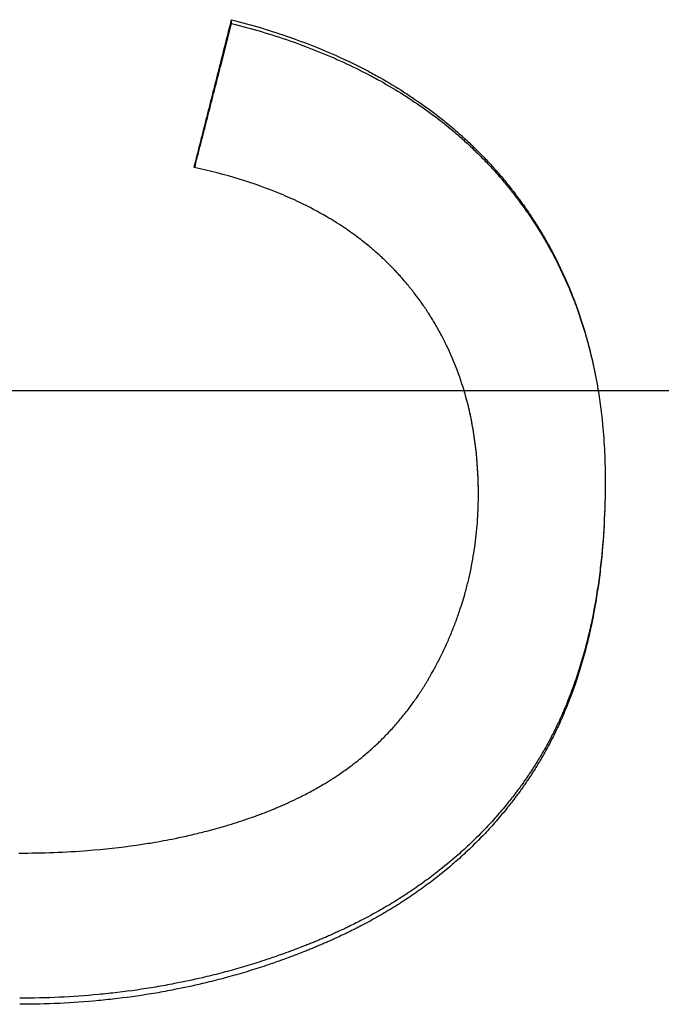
# Model space of a CAD drawing. Extents: x -0.04 to 9.89, y -1.2 to 1.2.
# Tile 6 of 10: x 0.75 to 0.89, y -0.13 to 0.08. Entities that reach past the tile are written whole.
import ezdxf

# ---------------------------------------------------------------- set-up
doc = ezdxf.new("R2010")
doc.units = 0
doc.header["$MEASUREMENT"] = 0
doc.linetypes.add('CHAIN', pattern=[0.7087, 0.4724, -0.0591, 0.1181, -0.0591])
doc.layers.get('0').update_dxf_attribs({"linetype": 'CONTINUOUS'})

msp = doc.modelspace()

# ---------------------------------------------------------------- linework, layer by layer
msp.add_line((0.79381, 0.07897), (0.79381, 0.07976))
at = {"linetype": 'CHAIN'}
msp.add_line((-0.045, 0), (9.88752, 0), dxfattribs=at)
for points, knots in [([(0.78576, 0.048), (0.78621, 0.04977), (0.78666, 0.05153), (0.7871, 0.0533), (0.78722, 0.05374), (0.78733, 0.05418), (0.78744, 0.05462), (0.78766, 0.05551), (0.78789, 0.05639), (0.78811, 0.05727), (0.78822, 0.05771), (0.78833, 0.05815), (0.78845, 0.05859), (0.78867, 0.05948), (0.78889, 0.06036), (0.78912, 0.06124), (0.78923, 0.06168), (0.78934, 0.06212), (0.78945, 0.06257), (0.78967, 0.06345), (0.7899, 0.06433), (0.79012, 0.06521), (0.79023, 0.06565), (0.79035, 0.0661), (0.79046, 0.06654), (0.79068, 0.06742), (0.7909, 0.0683), (0.79113, 0.06918), (0.79124, 0.06962), (0.79135, 0.07006), (0.79146, 0.07051), (0.7918, 0.07183), (0.79213, 0.07315), (0.79247, 0.07447), (0.79292, 0.07624), (0.79336, 0.078), (0.79381, 0.07976)], [0, 0, 0, 0, 0.01389853, 0.01389853, 0.01389853, 0.01737316, 0.01737316, 0.01737316, 0.02432242, 0.02432242, 0.02432242, 0.02779705, 0.02779705, 0.02779705, 0.03474631, 0.03474631, 0.03474631, 0.03822094, 0.03822094, 0.03822094, 0.04517021, 0.04517021, 0.04517021, 0.04864484, 0.04864484, 0.04864484, 0.0555941, 0.0555941, 0.0555941, 0.05906873, 0.05906873, 0.05906873, 0.06949263, 0.06949263, 0.06949263, 0.08339115, 0.08339115, 0.08339115, 0.08339115]), ([(0.78588, 0.04797), (0.78606, 0.0487), (0.78625, 0.04942), (0.78643, 0.05014), (0.78666, 0.05102), (0.78688, 0.05189), (0.7871, 0.05276), (0.78722, 0.0532), (0.78733, 0.05364), (0.78744, 0.05408), (0.78766, 0.05495), (0.78789, 0.05582), (0.78811, 0.0567), (0.78822, 0.05713), (0.78833, 0.05757), (0.78845, 0.05801), (0.78867, 0.05888), (0.78889, 0.05976), (0.78912, 0.06063), (0.78923, 0.06107), (0.78934, 0.0615), (0.78945, 0.06194), (0.78967, 0.06281), (0.7899, 0.06369), (0.79012, 0.06456), (0.79023, 0.065), (0.79035, 0.06543), (0.79046, 0.06587), (0.79068, 0.06674), (0.7909, 0.06762), (0.79113, 0.06849), (0.79124, 0.06893), (0.79135, 0.06936), (0.79146, 0.0698), (0.79225, 0.07286), (0.79303, 0.07591), (0.79381, 0.07897)], [0.00120487, 0.00120487, 0.00120487, 0.00120487, 0.00694926, 0.00694926, 0.00694926, 0.01389853, 0.01389853, 0.01389853, 0.01737316, 0.01737316, 0.01737316, 0.02432242, 0.02432242, 0.02432242, 0.02779705, 0.02779705, 0.02779705, 0.03474631, 0.03474631, 0.03474631, 0.03822094, 0.03822094, 0.03822094, 0.04517021, 0.04517021, 0.04517021, 0.04864484, 0.04864484, 0.04864484, 0.0555941, 0.0555941, 0.0555941, 0.05906873, 0.05906873, 0.05906873, 0.08339115, 0.08339115, 0.08339115, 0.08339115]), ([(0.79381, 0.07976), (0.79816, 0.07865), (0.80234, 0.07739), (0.80634, 0.07598), (0.80935, 0.07493), (0.81226, 0.07379), (0.81507, 0.07257), (0.81788, 0.07135), (0.82059, 0.07005), (0.82321, 0.06866), (0.82408, 0.0682), (0.82494, 0.06773), (0.82579, 0.06725), (0.8275, 0.06629), (0.82916, 0.06529), (0.83077, 0.06426), (0.83158, 0.06374), (0.83238, 0.06322), (0.83316, 0.06268), (0.83474, 0.06161), (0.83627, 0.06051), (0.83775, 0.05937), (0.8385, 0.05879), (0.83923, 0.05821), (0.83995, 0.05762), (0.84104, 0.05674), (0.84209, 0.05583), (0.84313, 0.05491), (0.84347, 0.0546), (0.84382, 0.05429), (0.84416, 0.05397), (0.84484, 0.05335), (0.8455, 0.05271), (0.84616, 0.05207), (0.84649, 0.05174), (0.84682, 0.05142), (0.84714, 0.05109), (0.84779, 0.05044), (0.84842, 0.04978), (0.84905, 0.0491), (0.84936, 0.04877), (0.84967, 0.04843), (0.84998, 0.04809), (0.85059, 0.04741), (0.8512, 0.04672), (0.85179, 0.04602), (0.85209, 0.04567), (0.85238, 0.04531), (0.85267, 0.04496), (0.85311, 0.04443), (0.85354, 0.04389), (0.85396, 0.04335), (0.8541, 0.04317), (0.85425, 0.04299), (0.85439, 0.04281), (0.85466, 0.04244), (0.85494, 0.04208), (0.85522, 0.04171), (0.85535, 0.04153), (0.85549, 0.04135), (0.85562, 0.04116), (0.85603, 0.04061), (0.85643, 0.04006), (0.85682, 0.0395), (0.85709, 0.03912), (0.85734, 0.03875), (0.8576, 0.03837), (0.85811, 0.03762), (0.85861, 0.03686), (0.8591, 0.0361), (0.85935, 0.03572), (0.85959, 0.03533), (0.85982, 0.03494), (0.8603, 0.03417), (0.86077, 0.03339), (0.86122, 0.03261), (0.86144, 0.03221), (0.86167, 0.03182), (0.86189, 0.03142), (0.86255, 0.03023), (0.86318, 0.02903), (0.86379, 0.02781), (0.8642, 0.027), (0.86459, 0.02618), (0.86497, 0.02535), (0.86573, 0.0237), (0.86645, 0.02202), (0.86711, 0.02031), (0.86745, 0.01946), (0.86777, 0.0186), (0.86808, 0.01773), (0.8687, 0.016), (0.86927, 0.01424), (0.86979, 0.01245), (0.87005, 0.01156), (0.8703, 0.01066), (0.87054, 0.00975), (0.87102, 0.00794), (0.87145, 0.0061), (0.87183, 0.00423), (0.87202, 0.00329), (0.8722, 0.00235), (0.87237, 0.00141), (0.87287, -0.00144), (0.87326, -0.00434), (0.87354, -0.0073), (0.87393, -0.01126), (0.87412, -0.01531), (0.87412, -0.01948)], [0, 0, 0, 0, 0.166667, 0.166667, 0.166667, 0.291667, 0.291667, 0.291667, 0.416667, 0.416667, 0.416667, 0.458333, 0.458333, 0.458333, 0.541667, 0.541667, 0.541667, 0.583333, 0.583333, 0.583333, 0.666667, 0.666667, 0.666667, 0.708333, 0.708333, 0.708333, 0.770833, 0.770833, 0.770833, 0.791667, 0.791667, 0.791667, 0.833333, 0.833333, 0.833333, 0.854167, 0.854167, 0.854167, 0.895833, 0.895833, 0.895833, 0.916667, 0.916667, 0.916667, 0.958333, 0.958333, 0.958333, 0.979167, 0.979167, 0.979167, 1.010417, 1.010417, 1.010417, 1.020833, 1.020833, 1.020833, 1.041667, 1.041667, 1.041667, 1.052083, 1.052083, 1.052083, 1.083333, 1.083333, 1.083333, 1.104167, 1.104167, 1.104167, 1.145833, 1.145833, 1.145833, 1.166667, 1.166667, 1.166667, 1.208333, 1.208333, 1.208333, 1.229167, 1.229167, 1.229167, 1.291667, 1.291667, 1.291667, 1.333333, 1.333333, 1.333333, 1.416667, 1.416667, 1.416667, 1.458333, 1.458333, 1.458333, 1.541667, 1.541667, 1.541667, 1.583333, 1.583333, 1.583333, 1.666667, 1.666667, 1.666667, 1.708333, 1.708333, 1.708333, 1.833333, 1.833333, 1.833333, 2, 2, 2, 2]), ([(0.79381, 0.07897), (0.79816, 0.07786), (0.80234, 0.07661), (0.80634, 0.07522), (0.80935, 0.07418), (0.81226, 0.07305), (0.81507, 0.07184), (0.816, 0.07144), (0.81693, 0.07103), (0.81785, 0.07061), (0.81968, 0.06977), (0.82146, 0.06889), (0.82321, 0.06798), (0.82408, 0.06752), (0.82494, 0.06705), (0.82579, 0.06658), (0.8275, 0.06563), (0.82916, 0.06464), (0.83077, 0.06362), (0.83158, 0.06311), (0.83238, 0.06259), (0.83316, 0.06206), (0.83474, 0.061), (0.83627, 0.0599), (0.83775, 0.05877), (0.8385, 0.05821), (0.83923, 0.05763), (0.83995, 0.05705), (0.84104, 0.05617), (0.84209, 0.05528), (0.84313, 0.05436), (0.84347, 0.05405), (0.84382, 0.05374), (0.84416, 0.05343), (0.84484, 0.05281), (0.8455, 0.05219), (0.84616, 0.05155), (0.84649, 0.05123), (0.84682, 0.05091), (0.84714, 0.05058), (0.84779, 0.04993), (0.84842, 0.04928), (0.84905, 0.04861), (0.84936, 0.04828), (0.84967, 0.04794), (0.84998, 0.04761), (0.85044, 0.0471), (0.85089, 0.04659), (0.85134, 0.04607), (0.85149, 0.0459), (0.85164, 0.04573), (0.85179, 0.04556), (0.85201, 0.0453), (0.85223, 0.04503), (0.85245, 0.04477), (0.85267, 0.04451), (0.85289, 0.04425), (0.85311, 0.04398), (0.85318, 0.04389), (0.85325, 0.0438), (0.85332, 0.04372), (0.85347, 0.04354), (0.85361, 0.04336), (0.85375, 0.04318), (0.85382, 0.04309), (0.85389, 0.043), (0.85396, 0.04291), (0.8541, 0.04274), (0.85425, 0.04256), (0.85439, 0.04238), (0.85446, 0.04229), (0.85452, 0.0422), (0.85459, 0.04211), (0.8548, 0.04184), (0.85501, 0.04157), (0.85522, 0.0413), (0.85535, 0.04111), (0.85549, 0.04093), (0.85562, 0.04075), (0.85603, 0.04021), (0.85643, 0.03966), (0.85682, 0.0391), (0.85709, 0.03873), (0.85734, 0.03836), (0.8576, 0.03799), (0.85811, 0.03725), (0.85861, 0.03649), (0.8591, 0.03574), (0.85935, 0.03536), (0.85959, 0.03498), (0.85982, 0.0346), (0.8603, 0.03383), (0.86077, 0.03306), (0.86122, 0.03228), (0.86144, 0.03189), (0.86167, 0.0315), (0.86189, 0.03111), (0.86255, 0.02993), (0.86318, 0.02874), (0.86379, 0.02753), (0.8642, 0.02673), (0.86459, 0.02592), (0.86497, 0.0251), (0.86573, 0.02346), (0.86645, 0.0218), (0.86711, 0.02011), (0.86745, 0.01927), (0.86777, 0.01842), (0.86808, 0.01756), (0.8687, 0.01584), (0.86927, 0.0141), (0.86979, 0.01233), (0.87005, 0.01144), (0.8703, 0.01055), (0.87054, 0.00965), (0.87102, 0.00786), (0.87145, 0.00603), (0.87183, 0.00419), (0.87202, 0.00326), (0.8722, 0.00233), (0.87237, 0.00139), (0.87245, 0.00093), (0.87253, 0.00047), (0.8726, 0)], [0, 0, 0, 0, 0.166667, 0.166667, 0.166667, 0.291667, 0.291667, 0.291667, 0.333333, 0.333333, 0.333333, 0.416667, 0.416667, 0.416667, 0.458333, 0.458333, 0.458333, 0.541667, 0.541667, 0.541667, 0.583333, 0.583333, 0.583333, 0.666667, 0.666667, 0.666667, 0.708333, 0.708333, 0.708333, 0.770833, 0.770833, 0.770833, 0.791667, 0.791667, 0.791667, 0.833333, 0.833333, 0.833333, 0.854167, 0.854167, 0.854167, 0.895833, 0.895833, 0.895833, 0.916667, 0.916667, 0.916667, 0.947917, 0.947917, 0.947917, 0.958333, 0.958333, 0.958333, 0.973958, 0.973958, 0.973958, 0.989583, 0.989583, 0.989583, 0.994792, 0.994792, 0.994792, 1.005208, 1.005208, 1.005208, 1.010417, 1.010417, 1.010417, 1.020833, 1.020833, 1.020833, 1.026042, 1.026042, 1.026042, 1.041667, 1.041667, 1.041667, 1.052083, 1.052083, 1.052083, 1.083333, 1.083333, 1.083333, 1.104167, 1.104167, 1.104167, 1.145833, 1.145833, 1.145833, 1.166667, 1.166667, 1.166667, 1.208333, 1.208333, 1.208333, 1.229167, 1.229167, 1.229167, 1.291667, 1.291667, 1.291667, 1.333333, 1.333333, 1.333333, 1.416667, 1.416667, 1.416667, 1.458333, 1.458333, 1.458333, 1.541667, 1.541667, 1.541667, 1.583333, 1.583333, 1.583333, 1.666667, 1.666667, 1.666667, 1.708333, 1.708333, 1.708333, 1.728858, 1.728858, 1.728858, 1.728858]), ([(0.84686, -0.02222), (0.84686, -0.01926), (0.84672, -0.01637), (0.84643, -0.01355), (0.84615, -0.01074), (0.84572, -0.008), (0.84515, -0.00534), (0.84487, -0.004), (0.84455, -0.00269), (0.84419, -0.0014), (0.84366, 0.00054), (0.84304, 0.00244), (0.84235, 0.00429), (0.84166, 0.00615), (0.84088, 0.00796), (0.84003, 0.00973), (0.83975, 0.01031), (0.83945, 0.0109), (0.83915, 0.01148), (0.8387, 0.01235), (0.83822, 0.01321), (0.83773, 0.01406), (0.83724, 0.0149), (0.83672, 0.01574), (0.83619, 0.01657), (0.83574, 0.01726), (0.83529, 0.01794), (0.83481, 0.01861), (0.83472, 0.01875), (0.83462, 0.01888), (0.83453, 0.01902), (0.83424, 0.01942), (0.83395, 0.01982), (0.83365, 0.02022), (0.83346, 0.02048), (0.83326, 0.02075), (0.83305, 0.02101), (0.8328, 0.02134), (0.83254, 0.02166), (0.83228, 0.02199), (0.83223, 0.02205), (0.83218, 0.02212), (0.83213, 0.02218), (0.83187, 0.02251), (0.8316, 0.02283), (0.83133, 0.02315), (0.83128, 0.02321), (0.83123, 0.02328), (0.83117, 0.02334), (0.83085, 0.02372), (0.83052, 0.0241), (0.83019, 0.02447), (0.83008, 0.0246), (0.82996, 0.02472), (0.82985, 0.02485), (0.82963, 0.0251), (0.8294, 0.02534), (0.82917, 0.02559), (0.82906, 0.02571), (0.82894, 0.02583), (0.82883, 0.02595), (0.8286, 0.02619), (0.82837, 0.02643), (0.82813, 0.02667), (0.82801, 0.02679), (0.82789, 0.02691), (0.82778, 0.02703), (0.82742, 0.02739), (0.82706, 0.02774), (0.82669, 0.02809), (0.82645, 0.02832), (0.8262, 0.02855), (0.82596, 0.02878), (0.82546, 0.02924), (0.82495, 0.02969), (0.82444, 0.03013), (0.82418, 0.03036), (0.82392, 0.03058), (0.82366, 0.0308), (0.82288, 0.03145), (0.82208, 0.03209), (0.82125, 0.03272), (0.82071, 0.03313), (0.82015, 0.03354), (0.81958, 0.03395), (0.81845, 0.03475), (0.81729, 0.03553), (0.81608, 0.03628), (0.81548, 0.03666), (0.81488, 0.03703), (0.81426, 0.03739), (0.8124, 0.03847), (0.81047, 0.03949), (0.80846, 0.04046), (0.80712, 0.0411), (0.80575, 0.04171), (0.80434, 0.04229), (0.80152, 0.04347), (0.79856, 0.04453), (0.79547, 0.04548), (0.79237, 0.04643), (0.78914, 0.04727), (0.78576, 0.048)], [0, 0, 0, 0, 0.166667, 0.166667, 0.166667, 0.333333, 0.333333, 0.333333, 0.416667, 0.416667, 0.416667, 0.541667, 0.541667, 0.541667, 0.666667, 0.666667, 0.666667, 0.708333, 0.708333, 0.708333, 0.770833, 0.770833, 0.770833, 0.833333, 0.833333, 0.833333, 0.885417, 0.885417, 0.885417, 0.895833, 0.895833, 0.895833, 0.927083, 0.927083, 0.927083, 0.947917, 0.947917, 0.947917, 0.973958, 0.973958, 0.973958, 0.979167, 0.979167, 0.979167, 1.005208, 1.005208, 1.005208, 1.010417, 1.010417, 1.010417, 1.041667, 1.041667, 1.041667, 1.052083, 1.052083, 1.052083, 1.072917, 1.072917, 1.072917, 1.083333, 1.083333, 1.083333, 1.104167, 1.104167, 1.104167, 1.114583, 1.114583, 1.114583, 1.145833, 1.145833, 1.145833, 1.166667, 1.166667, 1.166667, 1.208333, 1.208333, 1.208333, 1.229167, 1.229167, 1.229167, 1.291667, 1.291667, 1.291667, 1.333333, 1.333333, 1.333333, 1.416667, 1.416667, 1.416667, 1.458333, 1.458333, 1.458333, 1.583333, 1.583333, 1.583333, 1.666667, 1.666667, 1.666667, 1.833333, 1.833333, 1.833333, 2, 2, 2, 2]), ([(0.84686, -0.022), (0.84686, -0.01906), (0.84672, -0.0162), (0.84643, -0.01342), (0.84615, -0.01063), (0.84572, -0.00792), (0.84515, -0.00528), (0.84487, -0.00396), (0.84455, -0.00266), (0.84419, -0.00138), (0.84406, -0.00092), (0.84393, -0.00046), (0.84379, 0)], [0, 0, 0, 0, 0.1666667, 0.1666667, 0.1666667, 0.3333333, 0.3333333, 0.3333333, 0.4166667, 0.4166667, 0.4166667, 0.4468698, 0.4468698, 0.4468698, 0.4468698]), ([(0.87412, -0.01948), (0.87411, -0.02261), (0.87403, -0.02567), (0.87387, -0.02866), (0.8737, -0.03171), (0.87346, -0.03468), (0.87313, -0.03758), (0.87296, -0.03903), (0.87278, -0.04046), (0.87257, -0.04187), (0.87216, -0.0447), (0.87166, -0.04745), (0.87109, -0.05012), (0.8708, -0.05146), (0.87049, -0.05278), (0.87016, -0.05408), (0.86967, -0.05603), (0.86912, -0.05793), (0.86854, -0.0598), (0.86834, -0.06042), (0.86814, -0.06104), (0.86793, -0.06165), (0.86752, -0.06287), (0.86709, -0.06408), (0.86664, -0.06527), (0.86641, -0.06586), (0.86618, -0.06645), (0.86594, -0.06703), (0.86547, -0.0682), (0.86497, -0.06935), (0.86446, -0.07048), (0.8642, -0.07105), (0.86394, -0.07161), (0.86367, -0.07217), (0.86327, -0.073), (0.86285, -0.07382), (0.86243, -0.07464), (0.86229, -0.07491), (0.86215, -0.07518), (0.862, -0.07545), (0.86171, -0.07598), (0.86142, -0.07652), (0.86112, -0.07705), (0.86097, -0.07731), (0.86082, -0.07757), (0.86067, -0.07783), (0.86044, -0.07823), (0.86021, -0.07862), (0.85998, -0.079), (0.8599, -0.07913), (0.85982, -0.07926), (0.85974, -0.07939), (0.85958, -0.07965), (0.85943, -0.0799), (0.85927, -0.08016), (0.85919, -0.08029), (0.85911, -0.08041), (0.85903, -0.08054), (0.85886, -0.08079), (0.8587, -0.08105), (0.85854, -0.0813), (0.85846, -0.08142), (0.85838, -0.08155), (0.85829, -0.08167), (0.85813, -0.08192), (0.85796, -0.08217), (0.85779, -0.08242), (0.85771, -0.08254), (0.85763, -0.08267), (0.85754, -0.08279), (0.85737, -0.08304), (0.85721, -0.08328), (0.85704, -0.08353), (0.85695, -0.08365), (0.85686, -0.08378), (0.85678, -0.0839), (0.85661, -0.08414), (0.85643, -0.08439), (0.85626, -0.08463), (0.85617, -0.08475), (0.85609, -0.08487), (0.856, -0.08499), (0.85574, -0.08535), (0.85547, -0.08571), (0.8552, -0.08607), (0.85502, -0.08631), (0.85484, -0.08655), (0.85466, -0.08679), (0.85412, -0.0875), (0.85357, -0.0882), (0.853, -0.08889), (0.85263, -0.08935), (0.85225, -0.08981), (0.85186, -0.09027), (0.85109, -0.09118), (0.85031, -0.09207), (0.8495, -0.09295), (0.8491, -0.09339), (0.84869, -0.09383), (0.84828, -0.09426), (0.84704, -0.09556), (0.84576, -0.09682), (0.84444, -0.09805), (0.84357, -0.09887), (0.84267, -0.09968), (0.84175, -0.10047), (0.84038, -0.10165), (0.83896, -0.1028), (0.83751, -0.10392), (0.83702, -0.10429), (0.83653, -0.10466), (0.83603, -0.10503), (0.83505, -0.10576), (0.83404, -0.10647), (0.83301, -0.10717), (0.8325, -0.10752), (0.83198, -0.10787), (0.83146, -0.10821), (0.83041, -0.10889), (0.82935, -0.10956), (0.82827, -0.11022), (0.82773, -0.11055), (0.82718, -0.11087), (0.82663, -0.11119), (0.82554, -0.11183), (0.82442, -0.11246), (0.82328, -0.11307), (0.82271, -0.11337), (0.82214, -0.11367), (0.82156, -0.11397), (0.8207, -0.11442), (0.81982, -0.11486), (0.81893, -0.11528), (0.81864, -0.11543), (0.81834, -0.11557), (0.81805, -0.11571), (0.8176, -0.11592), (0.81715, -0.11613), (0.8167, -0.11634), (0.81655, -0.11641), (0.8164, -0.11648), (0.81624, -0.11655), (0.81594, -0.11669), (0.81564, -0.11682), (0.81533, -0.11696), (0.81518, -0.11703), (0.81503, -0.11709), (0.81488, -0.11716), (0.81457, -0.1173), (0.81426, -0.11743), (0.81396, -0.11756), (0.8138, -0.11763), (0.81365, -0.1177), (0.81349, -0.11776), (0.81318, -0.11789), (0.81287, -0.11803), (0.81256, -0.11816), (0.81241, -0.11822), (0.81225, -0.11829), (0.81209, -0.11835), (0.81178, -0.11848), (0.81147, -0.11861), (0.81116, -0.11873), (0.811, -0.1188), (0.81084, -0.11886), (0.81069, -0.11892), (0.81037, -0.11905), (0.81006, -0.11918), (0.80975, -0.1193), (0.80959, -0.11936), (0.80943, -0.11942), (0.80928, -0.11948), (0.80881, -0.11967), (0.80833, -0.11985), (0.80786, -0.12003), (0.80755, -0.12015), (0.80723, -0.12027), (0.80691, -0.12039), (0.80628, -0.12062), (0.80565, -0.12086), (0.80501, -0.12108), (0.8047, -0.1212), (0.80438, -0.12131), (0.80406, -0.12142), (0.80311, -0.12176), (0.80215, -0.12208), (0.80119, -0.1224), (0.80055, -0.12261), (0.79991, -0.12282), (0.79926, -0.12302), (0.79797, -0.12343), (0.79668, -0.12382), (0.79538, -0.12419), (0.79473, -0.12438), (0.79408, -0.12456), (0.79343, -0.12474), (0.79213, -0.1251), (0.79082, -0.12544), (0.7895, -0.12577), (0.78884, -0.12593), (0.78818, -0.12609), (0.78752, -0.12624), (0.78554, -0.12671), (0.78354, -0.12713), (0.78153, -0.12752), (0.78019, -0.12778), (0.77885, -0.12803), (0.7775, -0.12825), (0.77479, -0.12871), (0.77207, -0.1291), (0.76932, -0.12942), (0.76794, -0.12959), (0.76656, -0.12973), (0.76518, -0.12986), (0.7624, -0.13012), (0.75961, -0.13032), (0.75679, -0.13045), (0.75397, -0.13058), (0.75113, -0.13064), (0.74826, -0.13064)], [0.002539, 0.002539, 0.002539, 0.002539, 0.125, 0.125, 0.125, 0.25, 0.25, 0.25, 0.3125, 0.3125, 0.3125, 0.4375, 0.4375, 0.4375, 0.5, 0.5, 0.5, 0.59375, 0.59375, 0.59375, 0.625, 0.625, 0.625, 0.6875, 0.6875, 0.6875, 0.71875, 0.71875, 0.71875, 0.78125, 0.78125, 0.78125, 0.8125, 0.8125, 0.8125, 0.859375, 0.859375, 0.859375, 0.875, 0.875, 0.875, 0.90625, 0.90625, 0.90625, 0.921875, 0.921875, 0.921875, 0.945312, 0.945312, 0.945312, 0.953125, 0.953125, 0.953125, 0.96875, 0.96875, 0.96875, 0.976562, 0.976562, 0.976562, 0.992188, 0.992188, 0.992188, 1, 1, 1, 1.015625, 1.015625, 1.015625, 1.023438, 1.023438, 1.023438, 1.039062, 1.039062, 1.039062, 1.046875, 1.046875, 1.046875, 1.0625, 1.0625, 1.0625, 1.070312, 1.070312, 1.070312, 1.09375, 1.09375, 1.09375, 1.109375, 1.109375, 1.109375, 1.15625, 1.15625, 1.15625, 1.1875, 1.1875, 1.1875, 1.25, 1.25, 1.25, 1.28125, 1.28125, 1.28125, 1.375, 1.375, 1.375, 1.4375, 1.4375, 1.4375, 1.53125, 1.53125, 1.53125, 1.5625, 1.5625, 1.5625, 1.625, 1.625, 1.625, 1.65625, 1.65625, 1.65625, 1.71875, 1.71875, 1.71875, 1.75, 1.75, 1.75, 1.8125, 1.8125, 1.8125, 1.84375, 1.84375, 1.84375, 1.890625, 1.890625, 1.890625, 1.90625, 1.90625, 1.90625, 1.929688, 1.929688, 1.929688, 1.9375, 1.9375, 1.9375, 1.953125, 1.953125, 1.953125, 1.960938, 1.960938, 1.960938, 1.976562, 1.976562, 1.976562, 1.984375, 1.984375, 1.984375, 2, 2, 2, 2.007812, 2.007812, 2.007812, 2.023438, 2.023438, 2.023438, 2.03125, 2.03125, 2.03125, 2.046875, 2.046875, 2.046875, 2.054688, 2.054688, 2.054688, 2.078125, 2.078125, 2.078125, 2.09375, 2.09375, 2.09375, 2.125, 2.125, 2.125, 2.140625, 2.140625, 2.140625, 2.1875, 2.1875, 2.1875, 2.21875, 2.21875, 2.21875, 2.28125, 2.28125, 2.28125, 2.3125, 2.3125, 2.3125, 2.375, 2.375, 2.375, 2.40625, 2.40625, 2.40625, 2.5, 2.5, 2.5, 2.5625, 2.5625, 2.5625, 2.6875, 2.6875, 2.6875, 2.75, 2.75, 2.75, 2.875, 2.875, 2.875, 3, 3, 3, 3]), ([(0.87412, -0.01948), (0.87412, -0.02271), (0.87403, -0.02587), (0.87387, -0.02895), (0.8737, -0.03203), (0.87346, -0.03503), (0.87313, -0.03796), (0.87296, -0.03942), (0.87278, -0.04087), (0.87257, -0.0423), (0.87216, -0.04515), (0.87166, -0.04793), (0.87109, -0.05063), (0.8708, -0.05198), (0.87049, -0.05331), (0.87016, -0.05462), (0.86967, -0.05659), (0.86912, -0.05852), (0.86854, -0.0604), (0.86795, -0.06229), (0.86732, -0.06413), (0.86664, -0.06593), (0.86641, -0.06653), (0.86618, -0.06712), (0.86594, -0.06771), (0.86547, -0.06889), (0.86497, -0.07005), (0.86446, -0.0712), (0.8642, -0.07177), (0.86394, -0.07233), (0.86367, -0.0729), (0.86327, -0.07374), (0.86285, -0.07457), (0.86243, -0.07539), (0.86201, -0.07621), (0.86157, -0.07702), (0.86112, -0.07782), (0.86075, -0.07849), (0.86037, -0.07915), (0.85998, -0.0798), (0.8599, -0.07993), (0.85982, -0.08006), (0.85974, -0.08019), (0.85951, -0.08058), (0.85927, -0.08097), (0.85903, -0.08135), (0.85886, -0.08161), (0.8587, -0.08186), (0.85854, -0.08212), (0.85829, -0.0825), (0.85805, -0.08288), (0.85779, -0.08325), (0.85771, -0.08338), (0.85763, -0.0835), (0.85754, -0.08363), (0.85737, -0.08388), (0.85721, -0.08413), (0.85704, -0.08437), (0.85695, -0.0845), (0.85686, -0.08462), (0.85678, -0.08475), (0.85661, -0.08499), (0.85643, -0.08524), (0.85626, -0.08548), (0.85617, -0.08561), (0.85609, -0.08573), (0.856, -0.08585), (0.85574, -0.08622), (0.85547, -0.08658), (0.8552, -0.08694), (0.85502, -0.08718), (0.85484, -0.08742), (0.85466, -0.08766), (0.85412, -0.08838), (0.85357, -0.08909), (0.853, -0.08979), (0.85263, -0.09026), (0.85225, -0.09072), (0.85186, -0.09118), (0.85109, -0.0921), (0.85031, -0.093), (0.8495, -0.09389), (0.8491, -0.09434), (0.84869, -0.09478), (0.84828, -0.09521), (0.84704, -0.09652), (0.84576, -0.0978), (0.84444, -0.09904), (0.84357, -0.09987), (0.84267, -0.10068), (0.84175, -0.10148), (0.84038, -0.10268), (0.83896, -0.10384), (0.83751, -0.10497), (0.83702, -0.10535), (0.83653, -0.10572), (0.83603, -0.10609), (0.83505, -0.10682), (0.83404, -0.10755), (0.83301, -0.10825), (0.8325, -0.10861), (0.83198, -0.10896), (0.83146, -0.1093), (0.83041, -0.10999), (0.82935, -0.11067), (0.82827, -0.11133), (0.82773, -0.11166), (0.82718, -0.11199), (0.82663, -0.11231), (0.82554, -0.11296), (0.82442, -0.11359), (0.82328, -0.11421), (0.82271, -0.11452), (0.82214, -0.11482), (0.82156, -0.11512), (0.8207, -0.11557), (0.81982, -0.11602), (0.81893, -0.11645), (0.81864, -0.11659), (0.81834, -0.11674), (0.81805, -0.11688), (0.8176, -0.11709), (0.81715, -0.11731), (0.8167, -0.11752), (0.81655, -0.11759), (0.8164, -0.11766), (0.81624, -0.11773), (0.81594, -0.11786), (0.81564, -0.118), (0.81533, -0.11814), (0.81518, -0.11821), (0.81503, -0.11828), (0.81488, -0.11835), (0.81457, -0.11848), (0.81426, -0.11862), (0.81396, -0.11875), (0.8138, -0.11882), (0.81365, -0.11888), (0.81349, -0.11895), (0.81318, -0.11909), (0.81287, -0.11922), (0.81256, -0.11935), (0.81241, -0.11941), (0.81225, -0.11948), (0.81209, -0.11955), (0.81178, -0.11968), (0.81147, -0.11981), (0.81116, -0.11993), (0.811, -0.12), (0.81084, -0.12006), (0.81069, -0.12013), (0.81037, -0.12025), (0.81006, -0.12038), (0.80975, -0.1205), (0.80959, -0.12057), (0.80943, -0.12063), (0.80928, -0.12069), (0.80881, -0.12088), (0.80833, -0.12106), (0.80786, -0.12124), (0.80755, -0.12137), (0.80723, -0.12149), (0.80691, -0.1216), (0.80628, -0.12184), (0.80565, -0.12208), (0.80501, -0.12231), (0.8047, -0.12242), (0.80438, -0.12254), (0.80406, -0.12265), (0.80311, -0.12299), (0.80215, -0.12332), (0.80119, -0.12364), (0.80055, -0.12385), (0.79991, -0.12406), (0.79926, -0.12427), (0.79797, -0.12468), (0.79668, -0.12507), (0.79538, -0.12545), (0.79473, -0.12564), (0.79408, -0.12582), (0.79343, -0.126), (0.79213, -0.12636), (0.79082, -0.12671), (0.7895, -0.12704), (0.78884, -0.1272), (0.78818, -0.12736), (0.78752, -0.12752), (0.78554, -0.12799), (0.78354, -0.12842), (0.78153, -0.12881), (0.78019, -0.12907), (0.77885, -0.12932), (0.7775, -0.12955), (0.77479, -0.13001), (0.77207, -0.1304), (0.76932, -0.13073), (0.76794, -0.13089), (0.76656, -0.13104), (0.76518, -0.13117), (0.7624, -0.13144), (0.75961, -0.13163), (0.75679, -0.13176), (0.75397, -0.1319), (0.75113, -0.13196), (0.74826, -0.13196)], [0, 0, 0, 0, 0.125, 0.125, 0.125, 0.25, 0.25, 0.25, 0.3125, 0.3125, 0.3125, 0.4375, 0.4375, 0.4375, 0.5, 0.5, 0.5, 0.59375, 0.59375, 0.59375, 0.6875, 0.6875, 0.6875, 0.71875, 0.71875, 0.71875, 0.78125, 0.78125, 0.78125, 0.8125, 0.8125, 0.8125, 0.859375, 0.859375, 0.859375, 0.90625, 0.90625, 0.90625, 0.945312, 0.945312, 0.945312, 0.953125, 0.953125, 0.953125, 0.976562, 0.976562, 0.976562, 0.992188, 0.992188, 0.992188, 1.015625, 1.015625, 1.015625, 1.023438, 1.023438, 1.023438, 1.039062, 1.039062, 1.039062, 1.046875, 1.046875, 1.046875, 1.0625, 1.0625, 1.0625, 1.070312, 1.070312, 1.070312, 1.09375, 1.09375, 1.09375, 1.109375, 1.109375, 1.109375, 1.15625, 1.15625, 1.15625, 1.1875, 1.1875, 1.1875, 1.25, 1.25, 1.25, 1.28125, 1.28125, 1.28125, 1.375, 1.375, 1.375, 1.4375, 1.4375, 1.4375, 1.53125, 1.53125, 1.53125, 1.5625, 1.5625, 1.5625, 1.625, 1.625, 1.625, 1.65625, 1.65625, 1.65625, 1.71875, 1.71875, 1.71875, 1.75, 1.75, 1.75, 1.8125, 1.8125, 1.8125, 1.84375, 1.84375, 1.84375, 1.890625, 1.890625, 1.890625, 1.90625, 1.90625, 1.90625, 1.929688, 1.929688, 1.929688, 1.9375, 1.9375, 1.9375, 1.953125, 1.953125, 1.953125, 1.960938, 1.960938, 1.960938, 1.976562, 1.976562, 1.976562, 1.984375, 1.984375, 1.984375, 2, 2, 2, 2.007812, 2.007812, 2.007812, 2.023438, 2.023438, 2.023438, 2.03125, 2.03125, 2.03125, 2.046875, 2.046875, 2.046875, 2.054688, 2.054688, 2.054688, 2.078125, 2.078125, 2.078125, 2.09375, 2.09375, 2.09375, 2.125, 2.125, 2.125, 2.140625, 2.140625, 2.140625, 2.1875, 2.1875, 2.1875, 2.21875, 2.21875, 2.21875, 2.28125, 2.28125, 2.28125, 2.3125, 2.3125, 2.3125, 2.375, 2.375, 2.375, 2.40625, 2.40625, 2.40625, 2.5, 2.5, 2.5, 2.5625, 2.5625, 2.5625, 2.6875, 2.6875, 2.6875, 2.75, 2.75, 2.75, 2.875, 2.875, 2.875, 3, 3, 3, 3]), ([(0.74808, -0.09944), (0.75062, -0.09944), (0.75313, -0.09939), (0.7556, -0.0993), (0.75806, -0.09921), (0.76049, -0.09907), (0.76287, -0.09888), (0.76645, -0.0986), (0.76994, -0.09822), (0.77334, -0.09773), (0.77447, -0.09757), (0.77559, -0.09739), (0.77671, -0.09721), (0.77838, -0.09693), (0.78002, -0.09663), (0.78165, -0.09629), (0.78219, -0.09618), (0.78273, -0.09607), (0.78326, -0.09595), (0.78434, -0.09572), (0.7854, -0.09548), (0.78645, -0.09522), (0.78698, -0.09509), (0.7875, -0.09496), (0.78802, -0.09483), (0.78907, -0.09456), (0.7901, -0.09428), (0.79112, -0.09399), (0.79163, -0.09385), (0.79214, -0.0937), (0.79265, -0.09355), (0.79341, -0.09332), (0.79416, -0.09309), (0.79491, -0.09285), (0.79566, -0.09261), (0.7964, -0.09236), (0.79714, -0.09211), (0.79775, -0.0919), (0.79836, -0.09169), (0.79897, -0.09147), (0.79933, -0.09133), (0.7997, -0.0912), (0.80006, -0.09107), (0.80042, -0.09093), (0.80078, -0.09079), (0.80114, -0.09066), (0.80149, -0.09052), (0.80185, -0.09038), (0.80221, -0.09023), (0.80256, -0.09009), (0.80291, -0.08995), (0.80326, -0.0898), (0.80338, -0.08976), (0.8035, -0.08971), (0.80361, -0.08966), (0.80384, -0.08956), (0.80408, -0.08946), (0.80431, -0.08936), (0.80442, -0.08931), (0.80454, -0.08926), (0.80465, -0.08921), (0.805, -0.08906), (0.80534, -0.08891), (0.80568, -0.08876), (0.80591, -0.08865), (0.80613, -0.08855), (0.80636, -0.08845), (0.80703, -0.08813), (0.8077, -0.08781), (0.80836, -0.08749), (0.80879, -0.08727), (0.80923, -0.08705), (0.80966, -0.08683), (0.81052, -0.08638), (0.81137, -0.08592), (0.8122, -0.08544), (0.81262, -0.08521), (0.81303, -0.08497), (0.81344, -0.08472), (0.81466, -0.08399), (0.81585, -0.08323), (0.81701, -0.08245), (0.81778, -0.08192), (0.81854, -0.08139), (0.81928, -0.08084), (0.82039, -0.08001), (0.82147, -0.07916), (0.82251, -0.07827), (0.82286, -0.07798), (0.8232, -0.07768), (0.82354, -0.07738), (0.82422, -0.07678), (0.82489, -0.07617), (0.82554, -0.07554), (0.82586, -0.07523), (0.82619, -0.07491), (0.8265, -0.07459), (0.82714, -0.07395), (0.82776, -0.0733), (0.82836, -0.07264), (0.82867, -0.0723), (0.82896, -0.07197), (0.82926, -0.07163), (0.82985, -0.07095), (0.83042, -0.07026), (0.83098, -0.06956), (0.83126, -0.06921), (0.83154, -0.06885), (0.83181, -0.06849), (0.83222, -0.06796), (0.83262, -0.06741), (0.83301, -0.06686), (0.83314, -0.06668), (0.83327, -0.06649), (0.8334, -0.06631), (0.83359, -0.06603), (0.83378, -0.06575), (0.83397, -0.06547), (0.83403, -0.06537), (0.8341, -0.06528), (0.83416, -0.06519), (0.83428, -0.065), (0.83441, -0.06481), (0.83453, -0.06462), (0.83459, -0.06452), (0.83465, -0.06443), (0.83471, -0.06433), (0.83484, -0.06414), (0.83496, -0.06395), (0.83508, -0.06376), (0.83514, -0.06366), (0.8352, -0.06356), (0.83526, -0.06347), (0.83537, -0.06327), (0.83549, -0.06308), (0.83561, -0.06289), (0.83567, -0.06279), (0.83573, -0.06269), (0.83578, -0.06259), (0.8359, -0.0624), (0.83602, -0.0622), (0.83613, -0.06201), (0.83619, -0.06191), (0.83625, -0.06181), (0.8363, -0.06171), (0.83642, -0.06152), (0.83653, -0.06132), (0.83664, -0.06112), (0.8367, -0.06103), (0.83675, -0.06093), (0.83681, -0.06083), (0.83697, -0.06053), (0.83714, -0.06024), (0.8373, -0.05994), (0.83741, -0.05974), (0.83751, -0.05955), (0.83762, -0.05935), (0.83783, -0.05895), (0.83804, -0.05855), (0.83825, -0.05816), (0.83835, -0.05796), (0.83845, -0.05776), (0.83855, -0.05756), (0.83885, -0.05696), (0.83915, -0.05636), (0.83943, -0.05575), (0.83962, -0.05535), (0.83981, -0.05495), (0.83999, -0.05454), (0.84036, -0.05373), (0.84071, -0.05292), (0.84105, -0.0521), (0.84122, -0.05169), (0.84138, -0.05128), (0.84154, -0.05087), (0.84186, -0.05005), (0.84217, -0.04923), (0.84247, -0.0484), (0.84261, -0.04798), (0.84275, -0.04756), (0.84289, -0.04715), (0.84331, -0.04589), (0.8437, -0.04463), (0.84405, -0.04336), (0.84428, -0.04252), (0.8445, -0.04166), (0.84471, -0.04081), (0.84512, -0.0391), (0.84547, -0.03737), (0.84576, -0.03562), (0.84591, -0.03475), (0.84604, -0.03388), (0.84616, -0.033), (0.84639, -0.03123), (0.84657, -0.02946), (0.84668, -0.02766), (0.8468, -0.02586), (0.84686, -0.02405), (0.84686, -0.02222)], [0, 0, 0, 0, 0.125, 0.125, 0.125, 0.25, 0.25, 0.25, 0.4375, 0.4375, 0.4375, 0.5, 0.5, 0.5, 0.59375, 0.59375, 0.59375, 0.625, 0.625, 0.625, 0.6875, 0.6875, 0.6875, 0.71875, 0.71875, 0.71875, 0.78125, 0.78125, 0.78125, 0.8125, 0.8125, 0.8125, 0.859375, 0.859375, 0.859375, 0.90625, 0.90625, 0.90625, 0.945312, 0.945312, 0.945312, 0.96875, 0.96875, 0.96875, 0.992188, 0.992188, 0.992188, 1.015625, 1.015625, 1.015625, 1.039062, 1.039062, 1.039062, 1.046875, 1.046875, 1.046875, 1.0625, 1.0625, 1.0625, 1.070312, 1.070312, 1.070312, 1.09375, 1.09375, 1.09375, 1.109375, 1.109375, 1.109375, 1.15625, 1.15625, 1.15625, 1.1875, 1.1875, 1.1875, 1.25, 1.25, 1.25, 1.28125, 1.28125, 1.28125, 1.375, 1.375, 1.375, 1.4375, 1.4375, 1.4375, 1.53125, 1.53125, 1.53125, 1.5625, 1.5625, 1.5625, 1.625, 1.625, 1.625, 1.65625, 1.65625, 1.65625, 1.71875, 1.71875, 1.71875, 1.75, 1.75, 1.75, 1.8125, 1.8125, 1.8125, 1.84375, 1.84375, 1.84375, 1.890625, 1.890625, 1.890625, 1.90625, 1.90625, 1.90625, 1.929688, 1.929688, 1.929688, 1.9375, 1.9375, 1.9375, 1.953125, 1.953125, 1.953125, 1.960938, 1.960938, 1.960938, 1.976562, 1.976562, 1.976562, 1.984375, 1.984375, 1.984375, 2, 2, 2, 2.007812, 2.007812, 2.007812, 2.023438, 2.023438, 2.023438, 2.03125, 2.03125, 2.03125, 2.046875, 2.046875, 2.046875, 2.054688, 2.054688, 2.054688, 2.078125, 2.078125, 2.078125, 2.09375, 2.09375, 2.09375, 2.125, 2.125, 2.125, 2.140625, 2.140625, 2.140625, 2.1875, 2.1875, 2.1875, 2.21875, 2.21875, 2.21875, 2.28125, 2.28125, 2.28125, 2.3125, 2.3125, 2.3125, 2.375, 2.375, 2.375, 2.40625, 2.40625, 2.40625, 2.5, 2.5, 2.5, 2.5625, 2.5625, 2.5625, 2.6875, 2.6875, 2.6875, 2.75, 2.75, 2.75, 2.875, 2.875, 2.875, 3, 3, 3, 3])]:
    msp.add_open_spline(points, degree=3, knots=knots)

doc.saveas('drawing.dxf')
